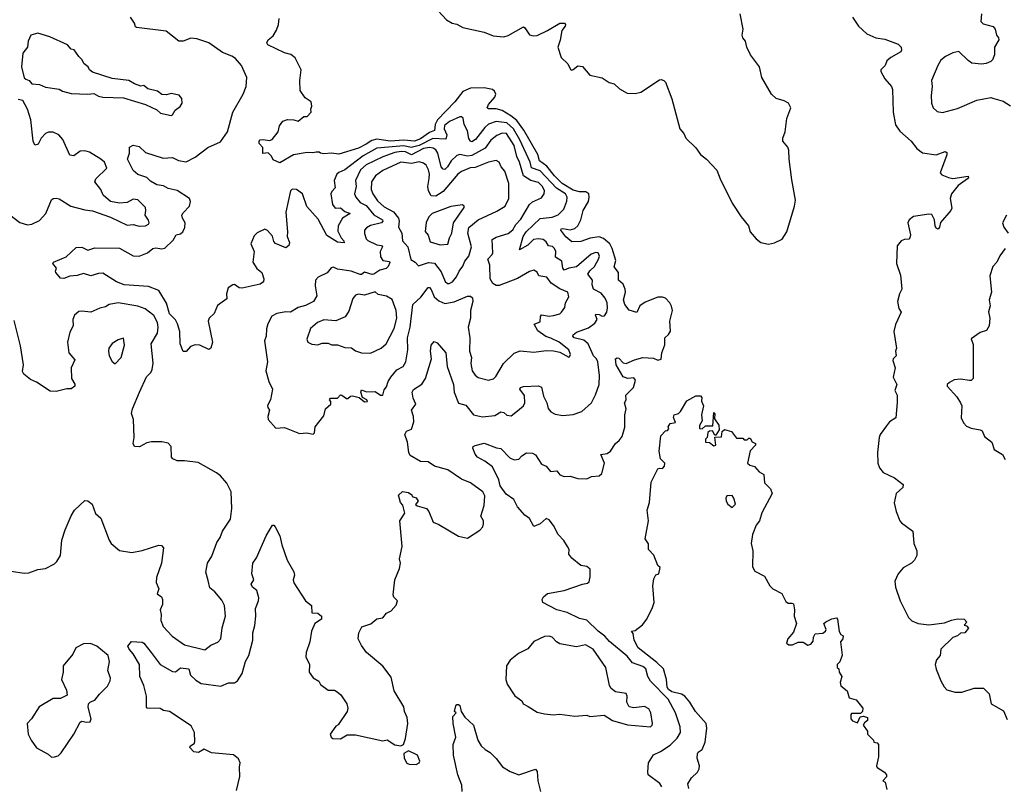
# Model space of a CAD drawing. Extents: x 1603745 to 1745082, y 385868 to 533966.
# Tile 33 of 256: x 1630504 to 1637015, y 405696 to 410757. Entities that reach past the tile are written whole.
import ezdxf

# ---------------------------------------------------------------- set-up
doc = ezdxf.new("R2010")
doc.units = 0

msp = doc.modelspace()

# ---------------------------------------------------------------- linework, layer by layer
at = {"layer": '0CON20XD'}
for points in [[(1633245, 410843.8), (1633326.9, 410756.9), (1633363.6, 410733.6), (1633395, 410726.7), (1633435, 410706.4), (1633574.5, 410674.5), (1633635, 410650.6), (1633705, 410643.1), (1633735, 410653.1), (1633835, 410710), (1633845, 410703.8), (1633875, 410658), (1633900.3, 410650.3), (1633926.5, 410653.5), (1633994.5, 410685.5), (1634075, 410734.4), (1634106.7, 410735), (1634112.9, 410725), (1634110.5, 410715), (1634089.3, 410685), (1634079.1, 410620.9), (1634063.1, 410575), (1634085, 410506.7), (1634129.2, 410465), (1634147, 410427), (1634155, 410422.5), (1634165, 410427.5), (1634195, 410451.2), (1634225, 410448), (1634275, 410391.2), (1634355, 410372.9), (1634402.8, 410342.8), (1634435, 410332.9), (1634470.9, 410300.9), (1634521.2, 410271.2), (1634575, 410269.2), (1634610.9, 410279.1), (1634735, 410359.2), (1634745, 410362.5), (1634763.8, 410355), (1634774.2, 410344.2), (1634816.2, 410235), (1634868.8, 410035), (1634896.2, 410005), (1634910, 409975), (1634975, 409910), (1635005.8, 409865.8), (1635045, 409836), (1635115, 409762.5), (1635136.1, 409706.1), (1635216.2, 409545), (1635274.2, 409455), (1635323.8, 409395), (1635334, 409355), (1635375, 409308), (1635405, 409284), (1635455, 409274.3), (1635495, 409281.5), (1635545, 409305.6), (1635575.9, 409355), (1635627.3, 409525), (1635633.3, 409565), (1635608.9, 409698.9), (1635592.5, 409835), (1635591.2, 409895), (1635583.8, 409915), (1635550, 409955), (1635550, 409975), (1635566.5, 410015), (1635576.4, 410105), (1635603.6, 410175), (1635588.2, 410205), (1635560.2, 410220.2), (1635505.6, 410235.6), (1635475, 410263.9), (1635412.5, 410375), (1635396.3, 410446.3), (1635337.1, 410525), (1635313.1, 410575), (1635304.5, 410614.5), (1635285, 410636.7), (1635280.6, 410655), (1635287.1, 410695), (1635268.9, 410795)], [(1634121.5, 409558.5), (1634124.2, 409585), (1634114.2, 409605), (1634053.5, 409643.5), (1633945, 409758.6), (1633888.8, 409778.8), (1633878.8, 409815), (1633812.4, 409962.4), (1633769, 410035), (1633725, 410076.2), (1633655, 410083.5), (1633605, 410066.2), (1633580.3, 410045), (1633518.5, 409965), (1633495, 409950.4), (1633485, 409953.8), (1633475, 409972.9), (1633465, 410022.5), (1633443.5, 410065), (1633435.6, 410105.6), (1633425.7, 410115.7), (1633415, 410115.6), (1633346.7, 410085), (1633312.6, 410057.4), (1633311.3, 410035), (1633327.7, 409995), (1633321.9, 409968.1), (1633235, 409972), (1633145, 409924.9), (1633093.2, 409913.2), (1633045, 409923.7), (1632865, 409907.1), (1632775, 409858.3), (1632655, 409765.2), (1632613.7, 409746.3), (1632602, 409735), (1632583.5, 409695), (1632591.1, 409645), (1632567.9, 409622.1), (1632561.2, 409605), (1632572.3, 409535), (1632591.3, 409511.3), (1632625, 409512.5), (1632655, 409489.4), (1632689.4, 409475), (1632639.2, 409445), (1632609.2, 409395), (1632608.7, 409358.7), (1632630.5, 409315), (1632648.1, 409295), (1632648.7, 409281.3), (1632605, 409286.9), (1632535, 409330.9), (1632477.6, 409437.6), (1632401.9, 409521.9), (1632375, 409607.1), (1632334.4, 409634.4), (1632305, 409636.9), (1632294.4, 409625), (1632263.3, 409485), (1632275.9, 409354.1), (1632273.1, 409325), (1632289.1, 409285), (1632284.4, 409265), (1632265, 409250), (1632195, 409277.5), (1632185, 409290), (1632175, 409326.9), (1632143.6, 409363.6), (1632125, 409372.9), (1632075, 409348.9), (1632055, 409329.4), (1632032.5, 409275), (1632055.4, 409225), (1632046.8, 409155), (1632072.5, 409112.5), (1632105, 409086.7), (1632118.1, 409045), (1632116, 409025), (1632095, 409009.2), (1631975, 408981.5), (1631956.2, 408985), (1631923.9, 409006.1), (1631912.5, 409005), (1631883.3, 408985), (1631871.9, 408945), (1631875, 408912.5), (1631812.3, 408867.7), (1631790, 408815), (1631757.5, 408785), (1631750, 408765), (1631780, 408625), (1631767.5, 408585), (1631755, 408577.5), (1631695, 408605.7), (1631665, 408607.5), (1631634.2, 408595.8), (1631605, 408563.3), (1631585, 408563.3), (1631564.5, 408614.5), (1631563.6, 408695), (1631547.2, 408747.2), (1631533.5, 408773.5), (1631495, 408812), (1631475, 408882.9), (1631425, 408967.1), (1631355, 408993.1), (1631194.5, 409005.5), (1631145, 409024.7), (1631055, 409080.5), (1631025, 409079.5), (1630975, 409064.2), (1630925, 409080), (1630885, 409065.8), (1630835, 409060.8), (1630795, 409046.7), (1630775, 409047.5), (1630742.5, 409085), (1630740, 409095), (1630747.5, 409115), (1630722.5, 409145), (1630727.5, 409155), (1630810.5, 409189.5), (1630878.3, 409251.7), (1630915, 409254), (1630955, 409234.3), (1631000.3, 409249.7), (1631165, 409245.8), (1631255, 409196.5), (1631295, 409193.5), (1631350, 409215), (1631385.5, 409244.5), (1631405, 409248.1), (1631445, 409241.8), (1631465, 409247.7), (1631519.2, 409300.8), (1631539.6, 409335), (1631567.3, 409342.7), (1631582.5, 409355), (1631596.4, 409383.7), (1631597.8, 409415), (1631580.3, 409445), (1631576.6, 409465), (1631585, 409481.5), (1631627.8, 409525), (1631633.8, 409555), (1631626.9, 409575), (1631545, 409628.4), (1631485, 409641.3), (1631455, 409658.7), (1631412, 409665), (1631369.5, 409689.5), (1631344, 409714), (1631284.6, 409734.6), (1631255, 409761.2), (1631217.1, 409835), (1631229.2, 409875), (1631230, 409915), (1631255, 409928.8), (1631295, 409918), (1631335, 409879.5), (1631452.3, 409842.3), (1631515.3, 409845.3), (1631555, 409826.8), (1631605, 409817.7), (1631665, 409848.1), (1631748, 409912), (1631831.2, 409948.8), (1631877.5, 410015), (1631914.6, 410145.4), (1631982, 410265), (1632002, 410315), (1632006, 410375), (1631971.9, 410455), (1631930.7, 410500.7), (1631906.8, 410516.8), (1631845, 410541.2), (1631755, 410603.3), (1631675, 410630.4), (1631635, 410634.5), (1631585, 410615.6), (1631555.8, 410615.8), (1631472.2, 410682.2), (1631276.7, 410706.7), (1631270, 410710), (1631263.3, 410735), (1631236.2, 410775)], [(1636012, 410775), (1636051.2, 410715), (1636105, 410663.8), (1636165, 410638), (1636225, 410627.5), (1636312.5, 410595), (1636333.8, 410575), (1636335.8, 410555), (1636330.8, 410545), (1636263.8, 410506.2), (1636238.8, 410485), (1636226.6, 410453.4), (1636198.8, 410425), (1636198.8, 410415), (1636225.6, 410365.6), (1636268, 410315), (1636276.6, 410296.6), (1636280.5, 410145), (1636295, 410062.5), (1636325, 410021.2), (1636398.8, 409955), (1636435.8, 409905.8), (1636475, 409876), (1636564.3, 409864.3), (1636625, 409885.7), (1636635, 409880), (1636635.3, 409864.7), (1636590, 409745), (1636602.7, 409732.7), (1636645, 409714), (1636675, 409708), (1636775, 409723.3), (1636778.6, 409715), (1636770.8, 409705), (1636709.1, 409660.9), (1636666, 409605), (1636658, 409575), (1636668.8, 409511.2), (1636661.2, 409495), (1636593.4, 409416.6), (1636586.7, 409385), (1636577.1, 409372.9), (1636565, 409380), (1636557.8, 409395), (1636552.9, 409435), (1636535, 409469.2), (1636515, 409472), (1636415, 409456.7), (1636386.7, 409435), (1636376.2, 409415), (1636394, 409335), (1636391.2, 409315), (1636383.9, 409306.1), (1636355, 409304), (1636333.3, 409295), (1636307.5, 409262.5), (1636302, 409145), (1636327.6, 409067.6), (1636336.7, 408975), (1636321.2, 408945), (1636308.8, 408895), (1636318.3, 408848.3), (1636333, 408823), (1636295, 408742.5), (1636284.2, 408695), (1636301.2, 408585), (1636296.2, 408565), (1636300, 408535), (1636280, 408515), (1636277.5, 408505), (1636292.5, 408455), (1636280, 408395), (1636303.3, 408345), (1636291.2, 408305), (1636306.2, 408275), (1636305.9, 408225.9), (1636296.7, 408125), (1636255, 408098.8), (1636235, 408072.5)], [(1636864, 410795), (1636860, 410745), (1636875, 410730), (1636941.7, 410711.7), (1636954, 410694), (1636962.5, 410655), (1636977.5, 410637.5), (1636978.1, 410625), (1636950.4, 410575), (1636950, 410525), (1636937.9, 410492.1), (1636925, 410480), (1636895, 410467.5), (1636865, 410462.9), (1636800.9, 410470.9), (1636775, 410486.7), (1636715, 410547.5), (1636675, 410538.2), (1636626.1, 410513.9), (1636595, 410490), (1636574.4, 410455), (1636534.6, 410355), (1636538.8, 410315), (1636531.8, 410255), (1636534.6, 410204.6), (1636544.3, 410175), (1636570.2, 410150.2), (1636606.2, 410143.8), (1636705, 410169.4), (1636832.5, 410225), (1636925, 410242.5), (1636945, 410236), (1637008.3, 410218.3), (1637055, 410186.7)], [(1632795, 409933.9), (1632745, 409907.5), (1632615, 409869.2), (1632565, 409873.8), (1632515, 409870), (1632494.1, 409874.1), (1632485, 409882.5), (1632465, 409882.5), (1632443, 409877), (1632405, 409880), (1632315, 409864.3), (1632225, 409810), (1632180.7, 409830.7), (1632170, 409855), (1632147, 409877), (1632111.7, 409871.7), (1632111.7, 409911.7), (1632088.3, 409938.3), (1632087.5, 409955), (1632095, 409962.5), (1632115, 409966), (1632155, 409958.8), (1632174.1, 409965.9), (1632212.5, 410015), (1632222.9, 410055), (1632243.2, 410086.8), (1632275, 410098), (1632316.1, 410096.1), (1632345, 410087.5), (1632383.3, 410116.7), (1632405, 410117.5), (1632432.5, 410145), (1632430, 410165), (1632436.7, 410185), (1632432.5, 410215), (1632391.1, 410241.1), (1632359.6, 410289.6), (1632356.4, 410355), (1632366.4, 410425), (1632326.1, 410506.1), (1632296.9, 410526.9), (1632255, 410537.7), (1632145, 410590), (1632137.5, 410605), (1632146.7, 410625), (1632179.7, 410650.3), (1632203, 410687), (1632215.5, 410724.5), (1632220.5, 410765)], [(1631505, 410123.3), (1631515, 410127.5), (1631531.7, 410158.3), (1631565, 410182.5), (1631578, 410205), (1631577, 410237), (1631558.3, 410258.3), (1631505, 410270), (1631475, 410260), (1631445, 410263.8), (1631415, 410284.2), (1631350.5, 410300.5), (1631325, 410322.5), (1631305, 410316.7), (1631262.3, 410332.3), (1631225, 410356), (1631115, 410369.2), (1630985, 410410), (1630966.7, 410425), (1630956.7, 410445), (1630931.2, 410465), (1630915.8, 410495), (1630894.6, 410514.6), (1630865, 410557.5), (1630845, 410562.5), (1630820.7, 410590.7), (1630703.9, 410643.9), (1630625, 410668.8), (1630577.5, 410655), (1630560, 410615), (1630556.5, 410575), (1630526, 410535), (1630515.8, 410445), (1630533.9, 410373.9), (1630543.8, 410363.8), (1630567.5, 410355), (1630585, 410332.5), (1630635, 410329.2), (1630675, 410310.8), (1630765, 410297.5), (1630787.5, 410285), (1630845, 410268.8), (1630955, 410264), (1630995, 410270), (1631025, 410252.5), (1631055, 410246), (1631190.3, 410240.3), (1631335, 410196.2), (1631410.7, 410160.7), (1631435, 410140), (1631505, 410123.3)], [(1634749.5, 405685), (1634737.4, 405707.4), (1634660.8, 405765), (1634657.1, 405785), (1634662.9, 405845), (1634695, 405897.5), (1634741.1, 405918.9), (1634805, 405961.9), (1634852.4, 406007.6), (1634873.2, 406045), (1634872.4, 406082.4), (1634840.8, 406175), (1634791.5, 406265), (1634674.5, 406384.5), (1634658.8, 406415), (1634645, 406465.5), (1634625, 406480.9), (1634555.5, 406505), (1634520.8, 406550.8), (1634405, 406646.2), (1634372.6, 406682.6), (1634329.6, 406715), (1634255, 406788.8), (1634205, 406797.7), (1634125, 406839.1), (1634056.2, 406856.2), (1633963.8, 406905), (1633960, 406925), (1633967.6, 406942.4), (1633995, 406964.4), (1634105, 406983.1), (1634225, 407026), (1634258.3, 407031.7), (1634268.8, 407041.2), (1634277.5, 407075), (1634276.7, 407125), (1634255, 407142.5), (1634215, 407150), (1634155, 407198), (1634136.2, 407225), (1634136.9, 407255), (1634127.1, 407275), (1634101.4, 407315), (1634064.3, 407354.2), (1634035, 407414.5), (1634005, 407450.5), (1633985, 407458.9), (1633946, 407425), (1633905, 407406.7), (1633875, 407459.2), (1633845, 407482.9), (1633796.7, 407536.7), (1633771.4, 407585), (1633721.2, 407621.2), (1633682.2, 407675), (1633672.9, 407715), (1633631.2, 407801.2), (1633579.7, 407839.7), (1633532.5, 407865), (1633516, 407885), (1633500, 407925), (1633502.5, 407935), (1633515, 407943.3), (1633575, 407957.1), (1633657, 407927), (1633685, 407922.5), (1633745, 407861.4), (1633775, 407847.1), (1633805, 407852), (1633824, 407875), (1633855, 407894), (1633895, 407891.2), (1633915, 407880), (1633955, 407820), (1633985, 407806.7), (1634015, 407770.8), (1634055, 407773.8), (1634075, 407748.8), (1634105, 407737.5), (1634145, 407740.6), (1634195, 407724), (1634255, 407721.2), (1634285, 407736.7), (1634335, 407742.5), (1634353.6, 407756.4), (1634371.2, 407825), (1634346.4, 407883.6), (1634389.5, 407890.5), (1634410.8, 407905), (1634442.9, 407955), (1634468, 407975), (1634487.6, 408002.4), (1634505.6, 408064.4), (1634506.7, 408145), (1634514.5, 408185.5), (1634502.7, 408225), (1634514.4, 408245), (1634512.1, 408275), (1634562.2, 408325), (1634576.8, 408375), (1634565, 408389.2), (1634525, 408384.6), (1634495, 408397.3), (1634448.9, 408475), (1634443.9, 408516.1), (1634455, 408522.2), (1634465, 408519.5), (1634495, 408489.4), (1634515, 408483.6), (1634570.5, 408509.5), (1634625, 408523.3), (1634695, 408518.8), (1634725, 408505.8), (1634745, 408513.8), (1634750.8, 408555), (1634771.3, 408608.7), (1634770, 408655), (1634795, 408675.5), (1634807.1, 408697.1), (1634802.2, 408765), (1634820.2, 408835), (1634815, 408864.3), (1634803.6, 408885), (1634775, 408915.7), (1634755, 408922.8), (1634725, 408922.6), (1634640.8, 408889.2), (1634604.5, 408865), (1634585, 408822), (1634535, 408836.7), (1634505, 408874.3), (1634497.5, 408905), (1634509.6, 408955), (1634508.2, 408975), (1634495, 409008), (1634464.5, 409035), (1634463.8, 409085), (1634434.1, 409124.1), (1634445.9, 409165), (1634422.4, 409245), (1634406.5, 409276.5), (1634365, 409310.9), (1634335, 409321.2), (1634277.1, 409312.9), (1634215, 409290.3), (1634155, 409289.1), (1634115, 409322), (1634082.7, 409365), (1634084.4, 409375), (1634095, 409377.2), (1634145, 409367.8), (1634175, 409376.7), (1634196, 409394), (1634215.8, 409434.2), (1634230.7, 409495), (1634265.2, 409555), (1634270.7, 409585), (1634267, 409607), (1634248.6, 409618.6), (1634205, 409620), (1634165, 409629.9), (1634092.4, 409675), (1634040.8, 409725), (1633989.1, 409789.1), (1633941.8, 409825), (1633929.4, 409865), (1633837.5, 410027.5), (1633790.7, 410090.7), (1633752.3, 410122.3), (1633695, 410156.1), (1633655, 410168.6), (1633605, 410168.9), (1633595.8, 410175), (1633605, 410197.1), (1633646, 410244), (1633651.9, 410265), (1633644.3, 410285), (1633631.6, 410295), (1633575, 410306.5), (1633485, 410304.6), (1633435, 410283.5), (1633381.6, 410215), (1633266.2, 410095), (1633252, 410065), (1633246.3, 410025), (1633215, 410012.4), (1633155, 409970), (1633115, 409954.3), (1633045, 409960.3), (1632953.9, 409953.9), (1632865, 409966.6), (1632832.4, 409957.6), (1632795, 409933.9)], [(1630438.2, 409468.2), (1630505, 409417.5), (1630555, 409401.8), (1630585, 409405.5), (1630635, 409430), (1630676.5, 409475), (1630713.5, 409566.5), (1630725, 409575.4), (1630745, 409578.4), (1630765, 409573.1), (1630843.3, 409525), (1630935, 409499.4), (1630985, 409494.2), (1631105, 409451.8), (1631215, 409399.4), (1631255, 409404.4), (1631295, 409391.4), (1631335, 409394.4), (1631356.2, 409405), (1631361.2, 409415), (1631355, 409432.5), (1631333.3, 409465), (1631339.2, 409495), (1631336, 409515), (1631286.4, 409566.4), (1631255, 409570), (1631215, 409548.9), (1631165, 409543.5), (1631105, 409554.6), (1631056.7, 409596.7), (1631041.8, 409635), (1631001.9, 409685), (1631007.3, 409705), (1631080.5, 409775), (1631065, 409814.4), (1631040.5, 409835), (1630965, 409881.6), (1630935, 409891.1), (1630905, 409888.2), (1630862.4, 409857.6), (1630835, 409861.1), (1630790, 409965), (1630763.5, 409995), (1630725, 410014.7), (1630695, 410014.7), (1630675, 410005.4), (1630646.2, 409975), (1630625.6, 409935), (1630605, 409928), (1630593.3, 409955), (1630577.9, 410095), (1630556.3, 410166.3), (1630525, 410223.3), (1630495, 410230)], [(1632445, 408016.2), (1632453.8, 408025), (1632458, 408065), (1632515, 408137.5), (1632527.1, 408185), (1632562, 408215), (1632562.5, 408232.5), (1632553.8, 408245), (1632560, 408255), (1632605.8, 408254.2), (1632625, 408276.7), (1632635, 408276), (1632666.1, 408253.9), (1632675, 408253.3), (1632691.9, 408268.1), (1632705, 408270.6), (1632749.1, 408259.1), (1632785, 408232), (1632805, 408233.8), (1632800, 408245), (1632770.5, 408260.5), (1632760.4, 408295), (1632765, 408310.8), (1632797.5, 408297.5), (1632855, 408300.3), (1632890.8, 408275), (1632905.7, 408275), (1632915, 408310), (1632930.3, 408329.7), (1632941.1, 408365), (1632958.5, 408395), (1632997, 408443), (1633040, 408465), (1633058.1, 408495), (1633071.2, 408575), (1633068.8, 408655), (1633085.3, 408724.7), (1633104, 408875), (1633156.1, 408923.9), (1633205, 408986), (1633215, 408987.5), (1633225, 408972.9), (1633245.2, 408925.2), (1633275, 408897.7), (1633315, 408881.1), (1633378, 408892), (1633465, 408929.5), (1633485, 408930), (1633498.2, 408918.2), (1633501.1, 408895), (1633485.7, 408835.7), (1633484.6, 408785), (1633470.8, 408725), (1633480, 408655), (1633479.1, 408565), (1633492.8, 408525), (1633487.3, 408485), (1633496.1, 408435), (1633515, 408406.7), (1633535, 408392.2), (1633605, 408374.3), (1633637.6, 408382.4), (1633652.6, 408397.4), (1633704.4, 408485), (1633775, 408552.9), (1633812.6, 408567.4), (1633905, 408558.8), (1633985, 408570), (1634035, 408568.8), (1634075, 408558.8), (1634135, 408526.7), (1634140.7, 408529.3), (1634147.1, 408545), (1634135.6, 408575), (1634070.6, 408625), (1634017.1, 408652.9), (1633983.3, 408663.3), (1633931, 408701), (1633906, 408745), (1633945, 408760), (1633948, 408795), (1633955, 408805.3), (1634005, 408797.8), (1634035, 408801.5), (1634075, 408813.1), (1634087.2, 408822.8), (1634108.6, 408855), (1634114.4, 408885), (1634135.6, 408925), (1634127.8, 408955), (1634075, 408978.4), (1634018.9, 409015), (1633990.8, 409055), (1633937.5, 409065), (1633925, 409089.2), (1633905, 409100.6), (1633875, 409092.2), (1633795, 409046.5), (1633675, 409000.9), (1633655, 409001.1), (1633632.2, 409012.2), (1633615.7, 409045), (1633613.6, 409135), (1633600, 409175), (1633628.9, 409205), (1633633.1, 409216.9), (1633628.2, 409305), (1633655, 409320.6), (1633735, 409343.8), (1633765, 409368.5), (1633785, 409403.6), (1633818.8, 409438.8), (1633874.8, 409535.2), (1633895, 409552.1), (1633955, 409578.6), (1633973.1, 409605), (1633975.5, 409625), (1633961.8, 409655), (1633935, 409681.2), (1633885, 409693.8), (1633835.9, 409725.9), (1633810.2, 409815), (1633792.1, 409852.1), (1633773.8, 409925), (1633722.2, 410005), (1633695, 410006.5), (1633659.3, 409990.7), (1633619.9, 409960.1), (1633582.2, 409907.8), (1633495, 409858.8), (1633465, 409854.1), (1633415, 409865.3), (1633395, 409859.3), (1633357.1, 409825), (1633333.8, 409785), (1633315, 409766.7), (1633305, 409768.5), (1633291.4, 409785), (1633268.3, 409875), (1633255, 409896.7), (1633238.2, 409908.2), (1633215, 409912.3), (1633175, 409905.8), (1633095, 409863.4), (1633055, 409883.2), (1633026.4, 409886.4), (1632985, 409880.2), (1632905, 409849.8), (1632795, 409797), (1632757.4, 409765), (1632724.1, 409695), (1632728.2, 409655), (1632718.5, 409605), (1632726.4, 409585), (1632755, 409549.3), (1632795, 409527.9), (1632846.7, 409466.7), (1632902.8, 409435), (1632905.2, 409424.8), (1632896.7, 409413.3), (1632825, 409397.1), (1632797.8, 409382.2), (1632783.8, 409366.2), (1632784.6, 409344.6), (1632795, 409308.8), (1632806.6, 409296.6), (1632865, 409268.4), (1632897.3, 409265), (1632902.5, 409255), (1632888.1, 409225), (1632890.3, 409190.3), (1632905.3, 409165.3), (1632949.6, 409159.6), (1632952.5, 409152.5), (1632941.6, 409125), (1632926.7, 409113.3), (1632885, 409102.4), (1632845.7, 409074.2), (1632835, 409073.1), (1632785, 409088.5), (1632765, 409072.5), (1632755, 409073.3), (1632695, 409094.7), (1632605, 409107.3), (1632579.7, 409120.3), (1632562.8, 409117.2), (1632536.7, 409083.3), (1632478, 409055), (1632460.8, 409035), (1632458.8, 408998.8), (1632468.3, 408931.7), (1632447.1, 408895), (1632395, 408867.8), (1632345, 408855.5), (1632295, 408823.3), (1632265, 408826.5), (1632205, 408815.6), (1632171.8, 408798.2), (1632144.4, 408745.6), (1632135.6, 408714.4), (1632133.1, 408665), (1632122.7, 408635), (1632142.7, 408495), (1632132.5, 408435), (1632150.8, 408365), (1632176.2, 408315), (1632162.5, 408245), (1632143.9, 408206.1), (1632144.1, 408194.1), (1632156, 408175), (1632144.2, 408135), (1632148, 408115), (1632197.5, 408057.5), (1632255, 408061.2), (1632355, 408022), (1632403.6, 408026.4), (1632445, 408016.2)], [(1633333.3, 409013.3), (1633345, 409013.8), (1633366.2, 409025), (1633392.9, 409057.1), (1633410, 409095), (1633435, 409127.6), (1633448.3, 409161.7), (1633473.9, 409195), (1633491.4, 409255), (1633467.5, 409345), (1633475, 409383.5), (1633536.1, 409433.8), (1633659.4, 409490.6), (1633715.4, 409525), (1633739.6, 409575), (1633739.4, 409675), (1633711.9, 409755), (1633687.4, 409785), (1633675, 409815.7), (1633655, 409825.5), (1633605, 409815.3), (1633515, 409780), (1633483, 409777), (1633425, 409754.6), (1633401.6, 409735), (1633305, 409621.2), (1633255, 409590), (1633225, 409593.8), (1633206.4, 409626.3), (1633203.4, 409655), (1633212.4, 409707.6), (1633214.8, 409735), (1633208.4, 409765), (1633192.3, 409795), (1633175, 409809.3), (1633145, 409818.2), (1633095, 409807.5), (1633025, 409815.7), (1632905, 409761), (1632856.8, 409725), (1632830, 409685), (1632827.6, 409635), (1632839.3, 409605), (1632869.9, 409559.9), (1632915, 409520.5), (1632976.6, 409486.6), (1633008.2, 409445), (1633013.2, 409425), (1633010, 409385), (1633032.2, 409345), (1633035.4, 409295.4), (1633070, 409255), (1633091.5, 409171.5), (1633120, 409155), (1633140.5, 409130.5), (1633207.2, 409152.8), (1633246.7, 409146.7), (1633291.4, 409091.4), (1633316.9, 409026.9), (1633333.3, 409013.3)], [(1631938, 405662), (1631959.2, 405755), (1631957.1, 405815), (1631962.9, 405845), (1631950.7, 405870.7), (1631917.2, 405897.2), (1631771.5, 405911.5), (1631725, 405935.8), (1631686.1, 405913.9), (1631655, 405917.9), (1631628.5, 405945), (1631631.9, 405955), (1631659.5, 405975), (1631662.2, 405985), (1631660.8, 406045), (1631638.3, 406088.3), (1631495, 406183.5), (1631455, 406191.4), (1631433.3, 406203.3), (1631346.7, 406206.7), (1631341.7, 406211.7), (1631342, 406285), (1631324.3, 406355), (1631299.4, 406415), (1631297.1, 406495), (1631254.3, 406564.3), (1631227.5, 406595), (1631220, 406615), (1631242.5, 406647.5), (1631315, 406641.2), (1631325, 406636.2), (1631373.7, 406573.7), (1631432.5, 406495), (1631515, 406449.4), (1631535, 406446), (1631566.8, 406473.2), (1631622.5, 406465), (1631633.2, 406423.2), (1631670, 406390), (1631705, 406369.4), (1631835, 406351.1), (1631885, 406374.3), (1631925, 406372.5), (1631945, 406387.5), (1631974.3, 406435), (1631996.9, 406515), (1632018.6, 406555), (1632045.6, 406655), (1632045.8, 406705), (1632058.3, 406751.7), (1632065.5, 406815), (1632062.9, 406865), (1632083.1, 406915), (1632084.4, 406935), (1632072.9, 406982.9), (1632044, 407005), (1632034, 407025), (1632052.5, 407055), (1632039.2, 407095), (1632046.2, 407165), (1632069.7, 407200.3), (1632133.8, 407345), (1632157.1, 407382.9), (1632175, 407416.7), (1632185, 407416.7), (1632193.3, 407405), (1632223.3, 407345), (1632236.7, 407285), (1632272, 407185), (1632317.5, 407107.5), (1632320.8, 407085), (1632312.5, 407055), (1632318, 407035), (1632393.3, 406915), (1632434, 406885), (1632437, 406837), (1632475, 406834.3), (1632498.9, 406815), (1632499.2, 406795), (1632456.2, 406765), (1632433.8, 406715), (1632423.8, 406645), (1632397.5, 406575), (1632395.8, 406545), (1632420, 406495), (1632418, 406445), (1632445, 406406.2), (1632483.3, 406385), (1632492.9, 406362.9), (1632544.6, 406324.6), (1632585, 406324.4), (1632604.2, 406315), (1632628.1, 406295), (1632667.5, 406235), (1632674.5, 406205), (1632670, 406185), (1632610, 406095), (1632594.1, 406085.9), (1632558, 406035), (1632563.8, 406015), (1632575.7, 406005.7), (1632625, 406004), (1632670.7, 406029.3), (1632725, 406030), (1632905, 405990), (1632935, 405997.5), (1632985, 405963.3), (1633025, 405956.7), (1633042.5, 405965), (1633056.2, 406005), (1633071.2, 406105), (1633066, 406145), (1633048.8, 406185), (1633043.8, 406215), (1632981.3, 406321.3), (1632959.8, 406409.8), (1632905, 406484.4), (1632798, 406575), (1632765, 406620), (1632743.3, 406665), (1632746.2, 406705), (1632766.1, 406743.9), (1632827, 406763), (1632865, 406796.2), (1632906.1, 406803.9), (1632930, 406835), (1632960, 406850), (1632993.6, 406886.4), (1633002.5, 406915), (1632979.3, 406939.3), (1632973.3, 406955), (1632984, 407055), (1633015, 407130), (1633022, 407165), (1633016.1, 407193.9), (1633033.8, 407275), (1633018.8, 407445), (1633050, 407495), (1633037, 407547), (1633022.5, 407565), (1633010, 407615), (1633035, 407637.5), (1633075, 407632.5), (1633096.4, 407616.4), (1633100, 407605), (1633125, 407597.5), (1633140, 407575), (1633122.5, 407552.5), (1633133.3, 407543.3), (1633195, 407526.7), (1633210, 407505), (1633237.5, 407435), (1633275, 407420), (1633405, 407342.5), (1633465, 407330), (1633546.4, 407383.6), (1633566.2, 407405), (1633571.2, 407425), (1633571.2, 407445), (1633554.4, 407475), (1633575.9, 407545), (1633579.5, 407609.5), (1633566.1, 407636.1), (1633485, 407694.5), (1633425, 407720.5), (1633335, 407781.9), (1633247.5, 407805), (1633205, 407833.8), (1633155, 407837.5), (1633086.2, 407876.2), (1633076.4, 407896.4), (1633068.5, 407965), (1633050, 408015), (1633062.8, 408037.2), (1633095, 408050), (1633110.3, 408099.7), (1633108.2, 408135), (1633094.6, 408175.4), (1633123.5, 408215), (1633106.2, 408255), (1633098.5, 408295), (1633107.9, 408312.1), (1633162.3, 408347.7), (1633188.5, 408385), (1633226.4, 408515), (1633220.5, 408565), (1633224.4, 408605), (1633245, 408630), (1633265, 408621.2), (1633321.4, 408555), (1633331.5, 408465), (1633372.9, 408345), (1633377.7, 408295), (1633405, 408221.9), (1633455, 408207.9), (1633505, 408145.5), (1633565, 408132.1), (1633645, 408140.9), (1633685, 408164.5), (1633705, 408160), (1633725, 408143.3), (1633755, 408139.4), (1633795, 408172.5), (1633835.2, 408204.8), (1633844.8, 408225.2), (1633842.2, 408272.2), (1633811.8, 408315), (1633815.8, 408325), (1633835, 408332.2), (1633935, 408336.5), (1633955, 408328.6), (1633968.8, 408268.8), (1633989.1, 408225), (1633998, 408188), (1634015.8, 408165), (1634045, 408148.5), (1634095, 408140), (1634165, 408147.5), (1634222.1, 408167.9), (1634284.6, 408225.4), (1634311.9, 408278.1), (1634335.5, 408345), (1634337.1, 408405), (1634326.4, 408495), (1634317.8, 408515), (1634298.8, 408535), (1634264, 408615), (1634235, 408638.6), (1634170.4, 408655), (1634162.8, 408665), (1634163.8, 408675), (1634185, 408692.1), (1634265, 408720.7), (1634307.9, 408752.1), (1634321.8, 408775), (1634311.8, 408805), (1634315, 408810), (1634335, 408809.1), (1634355, 408798), (1634370.5, 408799.5), (1634386.9, 408823.1), (1634391.7, 408851.7), (1634389.4, 408885), (1634376, 408916), (1634348.7, 408948.7), (1634298.2, 408975), (1634289.5, 409005), (1634291.1, 409035), (1634260.7, 409075), (1634273.4, 409096.6), (1634305.5, 409125), (1634331.8, 409175), (1634338.6, 409195), (1634330, 409215), (1634315, 409219.2), (1634283, 409207), (1634185.7, 409124.3), (1634134.8, 409115.2), (1634105, 409101.8), (1634095.5, 409115), (1634090, 409160), (1634047, 409187), (1634048.4, 409225), (1634040.8, 409245), (1634027, 409257), (1634001.2, 409261.2), (1633985, 409289.4), (1633964.8, 409304.8), (1633935, 409309.4), (1633901.8, 409305), (1633865, 409267.6), (1633810, 409235), (1633834.1, 409325), (1633852.3, 409355), (1633946.8, 409443.2), (1634025, 409450.8), (1634065, 409466.2), (1634101.8, 409505), (1634121.5, 409558.5)], [(1633285, 409268.9), (1633335, 409274), (1633345.5, 409315), (1633360.9, 409345), (1633372.3, 409415), (1633443.3, 409515), (1633442.5, 409525), (1633433.3, 409533.3), (1633355, 409522.1), (1633232.5, 409475), (1633208.9, 409455), (1633192.6, 409417.4), (1633186.4, 409356.4), (1633205, 409333.8), (1633219.3, 409289.3), (1633285, 409268.9)], [(1637030, 409465), (1637002, 409415), (1637011.2, 409385), (1637040, 409345)], [(1637020, 409245), (1636985, 409196.7), (1636965.8, 409155), (1636939.4, 409125), (1636920, 409065), (1636930.6, 408955), (1636915.7, 408905), (1636921.4, 408865), (1636910.6, 408825), (1636918.6, 408785), (1636915.7, 408734.3), (1636897.3, 408702.7), (1636855, 408690), (1636795, 408647.5), (1636809.3, 408610.7), (1636810, 408385), (1636796.9, 408373.1), (1636785, 408371.4), (1636725, 408380.6), (1636683.7, 408376.3), (1636651.7, 408358.3), (1636637.5, 408345), (1636637.5, 408335), (1636700, 408265), (1636725.7, 408225), (1636734.1, 408204.1), (1636729.2, 408125), (1636745, 408091.2), (1636765, 408071.2), (1636795, 408056.7), (1636856.4, 408046.4), (1636869.3, 408039.3), (1636885, 408002.5), (1636932.5, 407965), (1636947.5, 407915), (1637003, 407883), (1637020.7, 407850.7)], [(1632825, 408553.5), (1632895, 408586.7), (1632928.2, 408615), (1632981.4, 408715), (1632997.1, 408785), (1632994.7, 408835), (1632967.6, 408907.6), (1632930.5, 408930.5), (1632875, 408941.1), (1632855, 408958.5), (1632785, 408936.1), (1632745, 408943.1), (1632725, 408936), (1632708, 408915), (1632680.2, 408829.8), (1632656.6, 408793.4), (1632595, 408766.7), (1632515, 408772.7), (1632473.8, 408756.2), (1632427.8, 408715), (1632403.5, 408645), (1632409.2, 408625), (1632435, 408612.2), (1632475, 408608.9), (1632505, 408618.9), (1632545, 408618.8), (1632567.1, 408607.1), (1632605, 408607.3), (1632655, 408590), (1632698.6, 408588.6), (1632725, 408568.6), (1632765, 408554.6), (1632825, 408553.5)], [(1630445, 407111.2), (1630535, 407098), (1630565, 407100.8), (1630625, 407122.5), (1630675, 407128.6), (1630735, 407160.8), (1630750.8, 407175), (1630774.1, 407215.9), (1630782.9, 407317.1), (1630804.5, 407385.5), (1630845, 407477.5), (1630866.7, 407515), (1630935, 407579.2), (1630955.7, 407575.7), (1630983.3, 407555), (1631005, 407493.3), (1631041.2, 407461.2), (1631095, 407317.5), (1631108.8, 407295), (1631165, 407248), (1631245, 407234.3), (1631315, 407248.6), (1631425, 407284.3), (1631440.9, 407280.9), (1631454.3, 407265), (1631440.9, 407165), (1631409.8, 407070.2), (1631406, 407036), (1631424.4, 406995), (1631412.7, 406962.7), (1631441.1, 406941.1), (1631448.9, 406925), (1631447.9, 406892.1), (1631432.9, 406855), (1631439.3, 406825), (1631436.5, 406785), (1631452.9, 406745), (1631511.7, 406681.7), (1631595, 406624.5), (1631727.8, 406592.2), (1631768.1, 406621.9), (1631815, 406643.1), (1631833.3, 406665), (1631843.6, 406736.4), (1631864.5, 406815), (1631858.9, 406885), (1631840.9, 406920.9), (1631794.7, 406974.7), (1631760.6, 407000.6), (1631750.2, 407049.8), (1631735.7, 407105), (1631745.6, 407165), (1631775, 407211.2), (1631808, 407302), (1631830.6, 407335), (1631845.6, 407375), (1631898.1, 407455), (1631907.5, 407525), (1631901.5, 407635), (1631873.8, 407693.8), (1631831.2, 407741.2), (1631805, 407760.6), (1631685, 407829.2), (1631595, 407842), (1631545, 407842), (1631517.5, 407855), (1631507.5, 407865), (1631506.4, 407936.4), (1631487, 407957), (1631445, 407966.2), (1631375, 407967.5), (1631345, 407960.8), (1631297.3, 407932.7), (1631262.5, 407935), (1631254.5, 407955), (1631261.1, 407995), (1631255.8, 408115), (1631244.3, 408155), (1631250, 408185), (1631296, 408295), (1631343.2, 408396.7), (1631371.9, 408425), (1631380.9, 408445), (1631386.8, 408486.8), (1631372.7, 408615), (1631415.6, 408685), (1631419.4, 408725), (1631415.2, 408755), (1631391.3, 408801.3), (1631334.5, 408845), (1631285, 408864.3), (1631155, 408884.4), (1631096.7, 408875), (1631071.2, 408858.8), (1631035, 408850), (1630975, 408822.7), (1630915, 408830.8), (1630895, 408828), (1630865.9, 408804.1), (1630855.6, 408774.4), (1630856.8, 408733.2), (1630835, 408691.2), (1630820, 408625), (1630830, 408555), (1630868.1, 408508.1), (1630844.5, 408455), (1630847.8, 408385), (1630868.3, 408348.3), (1630868.5, 408335), (1630845, 408317.3), (1630815, 408316.7), (1630745, 408300), (1630705, 408301.4), (1630615, 408362), (1630575, 408378.8), (1630530.8, 408415), (1630522.1, 408432.1), (1630528.5, 408475), (1630510.3, 408600.3), (1630468.3, 408768.3)], [(1631135, 408483.3), (1631175.6, 408525), (1631198.1, 408605), (1631191.7, 408651.7), (1631155, 408641.4), (1631115, 408615.6), (1631094.5, 408585), (1631090.5, 408565), (1631095.7, 408535), (1631115, 408496.7), (1631135, 408483.3)], [(1634929.2, 405675), (1634923.3, 405705), (1634947.5, 405745), (1634986.4, 405783.6), (1634997.7, 405805), (1634998.8, 405825), (1634983.8, 405875), (1634986.7, 405905), (1634990, 405915), (1635017.2, 405932.8), (1635037.8, 405982.2), (1635046.9, 406073.1), (1635044.5, 406105), (1634973.1, 406185), (1634936.2, 406246.2), (1634902.1, 406285), (1634879.4, 406299.4), (1634815.6, 406315), (1634795, 406328.5), (1634786.1, 406345), (1634781.5, 406395), (1634760.3, 406465), (1634717.6, 406507.6), (1634594.6, 406605), (1634566.9, 406655), (1634560, 406700), (1634550, 406715), (1634575, 406720), (1634622.2, 406757.8), (1634651.4, 406795), (1634688.3, 406871.7), (1634698.9, 406905), (1634690, 407015), (1634698.3, 407061.7), (1634711.7, 407088.3), (1634730, 407095), (1634740, 407135), (1634725, 407150), (1634697, 407217), (1634662.5, 407255), (1634661.7, 407291.7), (1634640, 407325), (1634663.3, 407445), (1634654.4, 407515), (1634669.2, 407565), (1634680.7, 407699.3), (1634725, 407787.5), (1634735, 407792.5), (1634755, 407790), (1634767.5, 407805), (1634770, 407825), (1634742.5, 407855), (1634732.5, 407905), (1634743.6, 408006.4), (1634775, 408040), (1634788.3, 408041.7), (1634797.5, 408052.5), (1634792.5, 408065), (1634805, 408087.5), (1634840, 408095), (1634828.3, 408128.3), (1634832.5, 408145), (1634860, 408155), (1634873, 408167), (1634915, 408237.5), (1634975, 408270), (1635005, 408270), (1635015, 408260), (1635012.5, 408235), (1635026.7, 408205), (1635012.5, 408145), (1635017.5, 408105), (1635000, 408075), (1635000, 408055), (1635017, 408053), (1635038.3, 408071.7), (1635088.3, 408071.7), (1635095, 408160), (1635100, 408155), (1635098.3, 408118.3), (1635127, 408077), (1635130, 408045), (1635108.3, 408011.7), (1635101.7, 408011.7), (1635085, 408040), (1635065, 408037.5), (1635055, 408027.5), (1635050, 407995), (1635040, 407985), (1635040, 407965), (1635065, 407962.5), (1635095, 407940), (1635107.5, 407945), (1635101.7, 407998.3), (1635145, 408000), (1635150, 408035), (1635165, 408047.5), (1635210, 408035), (1635245, 407990), (1635285, 407990), (1635295, 407980), (1635315, 407980), (1635325, 407990), (1635335, 407990), (1635347, 407967), (1635370, 407955), (1635370, 407945), (1635333.8, 407906.2), (1635317.5, 407825), (1635333, 407813), (1635363, 407803), (1635395, 407767.5), (1635425, 407750), (1635430, 407695), (1635470, 407655), (1635480, 407625), (1635412.3, 407497.7), (1635396.7, 407445), (1635374.1, 407415.9), (1635350, 407355), (1635340, 407295), (1635351.2, 407245), (1635350.7, 407140.7), (1635365, 407112.5), (1635429.3, 407079.3), (1635464, 407015), (1635484, 406995), (1635542.9, 406962.9), (1635570.3, 406910.3), (1635585, 406900), (1635610.7, 406900.7), (1635620, 406895), (1635627.5, 406855), (1635626, 406815), (1635640, 406765), (1635620.6, 406709.4), (1635582.5, 406665), (1635574, 406635), (1635590, 406625), (1635615, 406624), (1635651.7, 406641.7), (1635685, 406642.5), (1635715, 406623.3), (1635735, 406630), (1635751.7, 406648.3), (1635753.8, 406676.2), (1635765, 406697.5), (1635815, 406702), (1635833.3, 406715), (1635836.4, 406726.4), (1635822.5, 406765), (1635835, 406777.5), (1635873.6, 406796.4), (1635905, 406802.5), (1635912.5, 406795), (1635923, 406713), (1635933.6, 406693.6), (1635950, 406685), (1635947.5, 406665), (1635932.5, 406645), (1635943, 406557), (1635927, 406513), (1635910, 406495), (1635910, 406475), (1635920, 406465), (1635923, 406443), (1635940, 406415), (1635930, 406375), (1635933, 406353), (1635975, 406320), (1635990, 406275), (1636035, 406260), (1636080, 406205), (1636077, 406183), (1636065, 406170), (1636005, 406170), (1636000, 406165), (1636000, 406135), (1636011.7, 406121.7), (1636045, 406110), (1636061.7, 406148.3), (1636085, 406152.5), (1636110, 406145), (1636110, 406125), (1636090.7, 406109.3), (1636082.5, 406092.5), (1636110, 406055), (1636110, 406035), (1636150, 405995), (1636151.7, 405981.7), (1636175, 405977.5), (1636182.5, 405965), (1636182.5, 405885), (1636170, 405825), (1636173.6, 405813.6), (1636223, 405783), (1636236.7, 405765), (1636237, 405753), (1636212.5, 405725), (1636227, 405717), (1636238.3, 405668.3)], [(1636235, 408072.5), (1636194.3, 408015.7), (1636188, 407995), (1636176, 407895), (1636178.6, 407825), (1636189.2, 407795), (1636213.6, 407763.6), (1636288.3, 407728.3), (1636346.7, 407685), (1636343.3, 407665), (1636300, 407625), (1636287, 407563), (1636300.8, 407505), (1636324.6, 407444.6), (1636335, 407430.8), (1636411.2, 407375), (1636415.8, 407295), (1636436, 407245), (1636436, 407215), (1636421.4, 407185), (1636400.8, 407165), (1636345.9, 407134.1), (1636312.7, 407095), (1636291.8, 407045), (1636294.6, 407005), (1636326.4, 406916.4), (1636381.1, 406805), (1636403.1, 406783.1), (1636445.4, 406765.4), (1636515, 406757.8), (1636619.7, 406770.3), (1636665, 406788.6), (1636705, 406796.2), (1636750, 406795), (1636766.7, 406775), (1636750, 406755), (1636765, 406750), (1636777.5, 406735), (1636755, 406703.8), (1636725, 406701.2), (1636705.8, 406684.2), (1636675, 406673.8), (1636596, 406595), (1636591.4, 406555), (1636565.8, 406525), (1636558.6, 406495), (1636564.3, 406464.3), (1636595.8, 406385.8), (1636617, 406347), (1636635, 406328), (1636690.7, 406310.7), (1636735, 406311.1), (1636815, 406338.6), (1636878.3, 406338.3), (1636915, 406300), (1636927.5, 406235), (1637009.3, 406189.3), (1637035, 406130)], [(1635215, 407533.3), (1635236.4, 407553.6), (1635227.5, 407595), (1635215, 407612.5), (1635181.2, 407608.8), (1635173.3, 407595), (1635176.7, 407575), (1635187.5, 407555), (1635215, 407533.3)], [(1634675, 406081.9), (1634687.3, 406092.7), (1634687.8, 406105), (1634678.2, 406175), (1634665, 406200.8), (1634635, 406217.7), (1634565, 406207.1), (1634535, 406214), (1634519.4, 406245), (1634520.8, 406285), (1634515, 406303.3), (1634445, 406314.3), (1634415.8, 406335), (1634403.3, 406355), (1634380.9, 406475), (1634296.7, 406595), (1634245, 406623.6), (1634185, 406610.4), (1634075, 406632.2), (1634053.6, 406643.6), (1634024.5, 406674.5), (1634005, 406682.2), (1633975, 406678.9), (1633903.5, 406646.5), (1633865, 406598.6), (1633803.4, 406566.6), (1633747.6, 406522.4), (1633722.5, 406485), (1633718.8, 406395), (1633728, 406365), (1633777.3, 406287.3), (1633823.8, 406255), (1633834.4, 406234.4), (1633866, 406216), (1633925, 406180), (1633975, 406169.2), (1634035, 406162), (1634075, 406165.7), (1634175, 406152.5), (1634255, 406160), (1634275, 406150), (1634369.5, 406159.5), (1634424.1, 406124.1), (1634522.5, 406095), (1634675, 406081.9)], [(1630715, 405882.5), (1630735, 405883.3), (1630758.3, 405891.7), (1630778.8, 405911.2), (1630862, 406035), (1630905, 406112.5), (1630915, 406120), (1630945, 406112.5), (1630970, 406115), (1630976.2, 406135), (1630956.4, 406213.6), (1630960, 406235), (1630972.3, 406247.7), (1631001.7, 406258.3), (1631031.7, 406298.3), (1631085, 406352), (1631102.6, 406387.4), (1631105.6, 406405), (1631087.3, 406455), (1631098, 406515), (1631088.9, 406555), (1631015, 406615.4), (1630973, 406633), (1630925, 406632.2), (1630875.8, 406605), (1630855, 406562), (1630792.2, 406485), (1630791.4, 406445), (1630780, 406395), (1630814, 406325), (1630817, 406293), (1630775, 406268.8), (1630725, 406270), (1630633.3, 406215), (1630581.2, 406135), (1630553.3, 406105), (1630560, 406035), (1630580, 405995), (1630615, 405943.3), (1630692.5, 405902.5), (1630715, 405882.5)], [(1633429.2, 405655), (1633426.8, 405696.8), (1633401.4, 405765), (1633373.5, 405895), (1633370, 405965), (1633388, 406015), (1633370, 406105), (1633368.3, 406151.7), (1633390, 406175), (1633380, 406185), (1633388.3, 406221.7), (1633395, 406230), (1633405, 406230), (1633415, 406222.5), (1633423.8, 406183.8), (1633447, 406147), (1633504.2, 406094.2), (1633532.9, 405995), (1633555, 405958), (1633582.1, 405932.1), (1633615, 405913.8), (1633655, 405873.8), (1633697.7, 405817.7), (1633748.3, 405788.3), (1633805, 405766.2), (1633915, 405803.3), (1633927.1, 405787.1), (1633931.5, 405725), (1633948.6, 405655)], [(1633125, 405834.2), (1633145.6, 405844.4), (1633150, 405855), (1633135, 405896), (1633075, 405923.3), (1633043.6, 405906.4), (1633046, 405875), (1633063.2, 405843.2), (1633080, 405835), (1633125, 405834.2)]]:
    msp.add_lwpolyline(points, dxfattribs=at)

doc.saveas('drawing.dxf')
